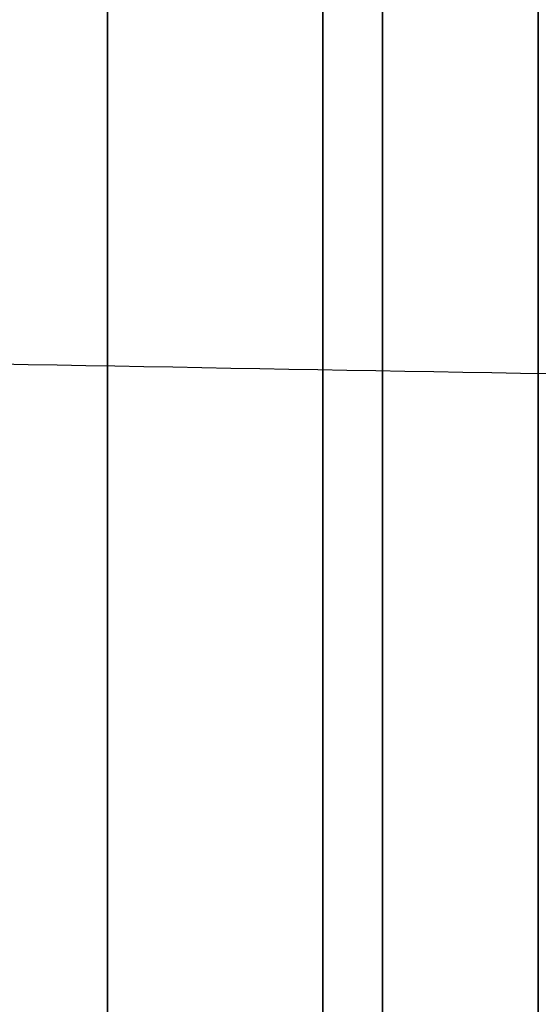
# Model space of a CAD drawing. Header units: millimetres. Extents: x 0 to 290, y -65 to 65.
# Tile 221 of 256: x 239.6 to 241.03, y 24.25 to 26.97. Entities that reach past the tile are written whole.
import ezdxf

# ---------------------------------------------------------------- set-up
doc = ezdxf.new("R2010")
doc.units = ezdxf.units.MM
doc.layers.add('Layer 01', color=18, linetype='Continuous', true_color=0x000000)

# ---------------------------------------------------------------- blocks, each defined once
blk = doc.blocks.new('Block 01')
at = {"layer": 'Layer 01'}
for p, q in [((239.8438, 13.8082, -36.9274), (239.8438, 35.2853, -36.9274)), ((239.8438, 13.8082, 36.9274), (239.8438, 35.2853, 36.9274))]:
    blk.add_line(p, q, dxfattribs=at)
at = {"layer": 'Layer 01', "extrusion": (1, 2.40078e-09, -4.15826e-09)}
blk.add_arc((0, 0, 239.8438), 51.0753, 275.64333, 324.35667, dxfattribs=at)
at = {"layer": 'Layer 01', "extrusion": (-1, -2.40078e-09, -4.15826e-09)}
blk.add_arc((0, 0, -239.8438), 51.0753, 95.64333, 144.35667, dxfattribs=at)
at = {"layer": 'Layer 01', "extrusion": (-1, 1.14899e-31, 3.37662e-17)}
for start, end in [(215.66946, 264.33054), (95.66946, 144.33054)]:
    blk.add_arc((0, 0, -240.4394), 51.0545, start, end, dxfattribs=at)
at = {"layer": 'Layer 01', "extrusion": (1, 4.58683e-14, -8.07993e-14)}
blk.add_arc((0, 0, 241.0349), 51.0337, 275.69573, 324.30427, dxfattribs=at)
at = {"layer": 'Layer 01', "extrusion": (1, 4.70401e-14, 8.01228e-14)}
blk.add_arc((0, 0, 241.0349), 51.0337, 35.69573, 84.30427, dxfattribs=at)
at = {"layer": 'Layer 01', "extrusion": (1, -1.73004e-15, 1.24376e-15)}
blk.add_arc((0, 0, 239.8438), 39.4246, 275.71323, 324.28677, dxfattribs=at)
at = {"layer": 'Layer 01', "extrusion": (1, -2.12112e-16, -2.12014e-15)}
blk.add_arc((0, 0, 239.8438), 39.4246, 35.71323, 84.28677, dxfattribs=at)
at = {"layer": 'Layer 01', "extrusion": (-1, 0, 0)}
for start, end in [(95.8461, 144.15517), (215.8461, 264.15517)]:
    blk.add_arc((0, 0, -240.6041), 39.3945, start, end, dxfattribs=at)
at = {"layer": 'Layer 01'}
blk.add_open_spline([(250.5175, 25.8284, -64.1793), (230.0131, 26.1864, -64.5372), (209.5087, 26.5443, -64.8951)], degree=2, dxfattribs=at)

msp = doc.modelspace()

# ---------------------------------------------------------------- block references
at = {"layer": 'Layer 01'}
msp.add_blockref('Block 01', (0, 0), dxfattribs=at)

doc.saveas('drawing.dxf')
